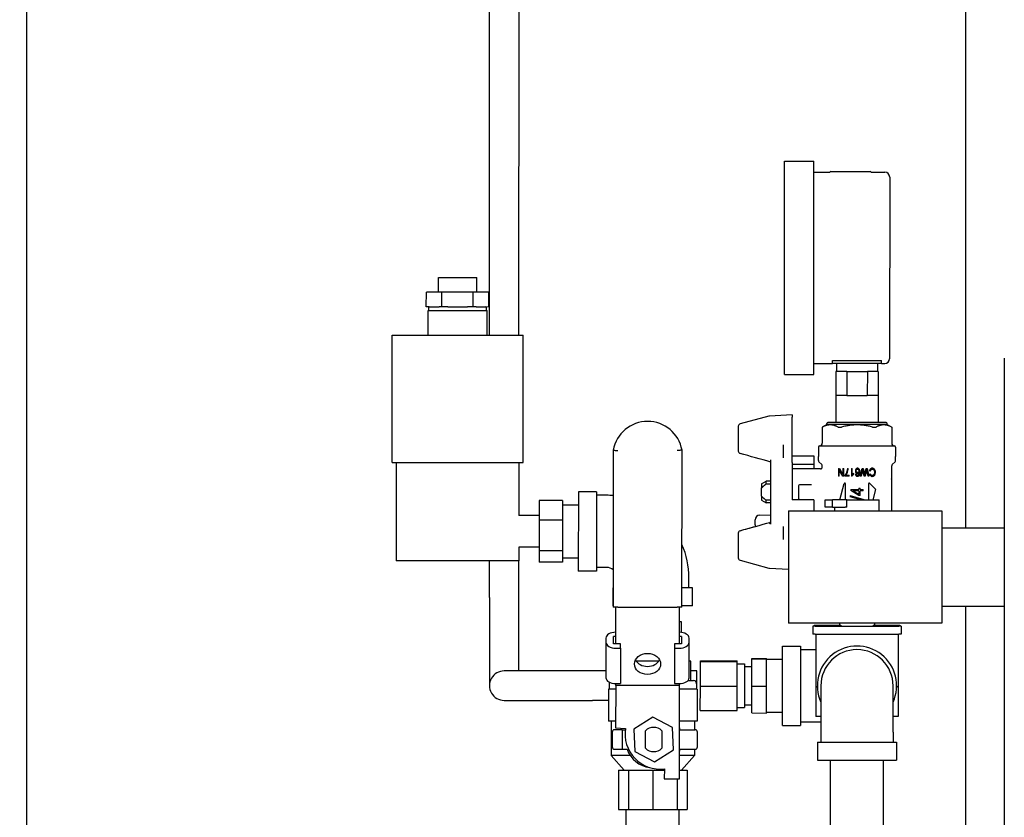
# Model space of a CAD drawing. Header units: inches. Extents: x 18 to 846, y -44 to 561.
# Tile 63 of 256: x 113 to 125, y 145 to 155. Entities that reach past the tile are written whole.
import ezdxf

# ---------------------------------------------------------------- set-up
doc = ezdxf.new("R2010")
doc.units = ezdxf.units.IN
doc.header["$LTSCALE"] = 24
doc.header["$MEASUREMENT"] = 0
doc.layers.add('Dimension (ANSI)', color=7, linetype='Continuous', lineweight=25)
doc.layers.add('Visible (ANSI)', color=7, linetype='Continuous', lineweight=30)
doc.styles.add('Note Text (ANSI)', font='tahoma.ttf')
doc.dimstyles.new('SB Fraction-16 (ANSI)', dxfattribs={"dimscale": 24, "dimtxt": 0.125, "dimasz": 0.098425, "dimexe": 0.125, "dimexo": 0.0625, "dimgap": 0.031496, "dimtad": 0, "dimtih": 1, "dimtoh": 1, "dimdec": 4, "dimrnd": 1e-08, "dimzin": 0, "dimdsep": 46, "dimlunit": 5, "dimtxsty": 'Note Text (ANSI)', "dimcen": 0.09, "dimdle": 0.393701, "dimclrd": 256, "dimclre": 256, "dimclrt": 256, "dimadec": 0, "dimazin": 3, "dimtfac": 0.96, "dimtofl": 0, "dimtmove": 0, "dimatfit": 3, "dimfxl": 1, "dimfrac": 2, "dimtolj": 1, "dimtzin": 12, "dimlwd": -1, "dimlwe": -1, "dimarcsym": 0})

# ---------------------------------------------------------------- blocks, each defined once
blk = doc.blocks.new('*D15')
at = {"layer": 'Defpoints', "color": 0, "transparency": 16777216}
for p in [(120.789, 378.582), (45.556, 94.87), (90.664, 94.87)]:
    blk.add_point(p, dxfattribs=at)
at = {"layer": 'Dimension (ANSI)', "transparency": 16777216}
for p, q in [((119.289, 378.582), (42.556, 378.582)), ((45.556, 376.219), (45.556, 240.375)), ((45.556, 97.232), (45.556, 235.076)), ((89.164, 94.87), (42.556, 94.87))]:
    blk.add_line(p, q, dxfattribs=at)
for points in [[(45.162, 376.219), (45.95, 376.219), (45.556, 378.582)], [(45.162, 97.232), (45.95, 97.232), (45.556, 94.87)]]:
    blk.add_solid(points, dxfattribs=at)
at = {"layer": 'Dimension (ANSI)', "transparency": 16777216, "insert": (36.416, 239.62), "char_height": 3, "attachment_point": 1, "style": 'Note Text (ANSI)'}
blk.add_mtext('\\A1;283 11/16', dxfattribs=at)

msp = doc.modelspace()

# ---------------------------------------------------------------- linework, layer by layer
at = {"layer": 'Visible (ANSI)'}
for p, q in [((112.70403, 144.26902), (112.70403, 157.51899)), ((118.60305, 151.16919), (118.60461, 157.57669)), ((118.97805, 151.1691), (118.97961, 157.5766)), ((124.67257, 148.71281), (124.67257, 155.77771)), ((122.36193, 150.66743), (122.36259, 153.38543)), ((122.36259, 153.38543), (122.73759, 153.38534)), ((122.73693, 150.66734), (122.73759, 153.38534)), ((122.73756, 153.24634), (122.93875, 153.24629)), ((122.95156, 153.25349), (123.45456, 153.25336)), ((123.46737, 153.24616), (123.64006, 153.24612)), ((123.70304, 153.1831), (123.70248, 150.8691)), ((117.95319, 151.71535), (117.95323, 151.90285)), ((117.95323, 151.90285), (118.43923, 151.90273)), ((118.43919, 151.71523), (118.43923, 151.90273)), ((117.79719, 151.52789), (117.79724, 151.71539)), ((117.99671, 151.71534), (117.79724, 151.71539)), ((117.99667, 151.52784), (117.99671, 151.71534)), ((118.39566, 151.71524), (117.99671, 151.71534)), ((118.39561, 151.52774), (118.39566, 151.71524)), ((118.59513, 151.71519), (118.39566, 151.71524)), ((118.59509, 151.52769), (118.59513, 151.71519)), ((117.83491, 151.52788), (117.79719, 151.52789)), ((117.82105, 151.16938), (117.82113, 151.48188)), ((117.82113, 151.48188), (118.57113, 151.4817)), ((117.82904, 151.48188), (117.82905, 151.52788)), ((117.83491, 151.52788), (117.95894, 151.52785)), ((117.99667, 151.52784), (117.95894, 151.52785)), ((118.07211, 151.52782), (117.99667, 151.52784)), ((118.07211, 151.52782), (118.32017, 151.52776)), ((118.39561, 151.52774), (118.32017, 151.52776)), ((118.43334, 151.52773), (118.39561, 151.52774)), ((118.43334, 151.52773), (118.55737, 151.5277)), ((118.59509, 151.52769), (118.55737, 151.5277)), ((118.56322, 151.4817), (118.56323, 151.5277)), ((118.57105, 151.1692), (118.57113, 151.4817)), ((117.36066, 149.54449), (117.36105, 151.16949)), ((117.36105, 151.16949), (119.03105, 151.16909)), ((119.03066, 149.54409), (119.03105, 151.16909)), ((122.97446, 150.80628), (122.97447, 150.84698)), ((122.97447, 150.84698), (123.59947, 150.84683)), ((123.59946, 150.80613), (123.59947, 150.84683)), ((125.16398, 150.87612), (125.16011, 134.98227)), ((122.73696, 150.80634), (122.97446, 150.80628)), ((123.59946, 150.80613), (122.97446, 150.80628)), ((123.02446, 150.80627), (123.02444, 150.70427)), ((123.54946, 150.80614), (123.54944, 150.70414)), ((123.59946, 150.80613), (123.63946, 150.80612)), ((122.36193, 150.66743), (122.73693, 150.66734)), ((123.01594, 150.70427), (123.01587, 150.39827)), ((123.15594, 150.70424), (123.01594, 150.70427)), ((123.15594, 150.70424), (123.15587, 150.39824)), ((123.15594, 150.70424), (123.41794, 150.70417)), ((123.41794, 150.70417), (123.41786, 150.39817)), ((123.55794, 150.70414), (123.41794, 150.70417)), ((123.55794, 150.70414), (123.55787, 150.39814)), ((123.15587, 150.39824), (123.01587, 150.39827)), ((123.01687, 150.39827), (123.01678, 150.05427)), ((123.15587, 150.39824), (123.41786, 150.39817)), ((123.55787, 150.39814), (123.41786, 150.39817)), ((123.55687, 150.39814), (123.55678, 150.05414)), ((122.16353, 150.13657), (121.79634, 150.03828)), ((122.462, 150.15283), (122.17003, 150.1376)), ((122.46193, 149.84264), (122.462, 150.12302)), ((122.462, 150.15283), (122.462, 150.12302)), ((121.77299, 150.00786), (121.77291, 149.69118)), ((122.84385, 149.99659), (122.8438, 149.79053)), ((122.90292, 150.03068), (122.84385, 149.99659)), ((122.84385, 149.99659), (122.84415, 149.99659)), ((122.90292, 150.03068), (122.90292, 150.04249)), ((123.67063, 150.03049), (122.90292, 150.03068)), ((123.65883, 150.05411), (122.91473, 150.05429)), ((123.05144, 149.99654), (123.07948, 149.99654)), ((123.49406, 149.99644), (123.5221, 149.99643)), ((123.67063, 150.03049), (123.67064, 150.0423)), ((123.67063, 150.03049), (123.72968, 149.99638)), ((123.72939, 149.99638), (123.72968, 149.99638)), ((123.72968, 149.99638), (123.72963, 149.79032)), ((122.46192, 149.83373), (122.46193, 149.84264)), ((122.3438, 149.77077), (122.34376, 149.60561)), ((122.46186, 149.55043), (122.46192, 149.83373)), ((122.79458, 149.7433), (122.79455, 149.62125)), ((122.81033, 149.75904), (123.76309, 149.75881)), ((123.77883, 149.74306), (123.7788, 149.62101)), ((120.17987, 149.70306), (120.17938, 147.70306)), ((121.05538, 147.70284), (121.05587, 149.70284)), ((122.46188, 149.63065), (122.73747, 149.63059)), ((122.73747, 149.63059), (122.73744, 149.51913)), ((122.79454, 149.57198), (122.79455, 149.62125)), ((123.77879, 149.57174), (123.7788, 149.62101)), ((117.36066, 149.54449), (119.03066, 149.54409)), ((117.41366, 149.54448), (117.41335, 148.29448)), ((118.97766, 149.5441), (118.97749, 148.87035)), ((122.18607, 148.7582), (122.18627, 149.57909)), ((122.46185, 149.5446), (122.46174, 149.07015)), ((122.8201, 149.46377), (122.46183, 149.46385)), ((122.46185, 149.5446), (122.46186, 149.55043)), ((122.73744, 149.51913), (122.46185, 149.5192)), ((122.73744, 149.51913), (122.73743, 149.46379)), ((122.83682, 149.51989), (122.80145, 149.55528)), ((122.84373, 149.48736), (122.84373, 149.50319)), ((123.04974, 149.47098), (123.04971, 149.37098)), ((123.04974, 149.47098), (123.0614, 149.47097)), ((123.0614, 149.47097), (123.1065, 149.39246)), ((123.10652, 149.47096), (123.1065, 149.39246)), ((123.10652, 149.47096), (123.11742, 149.47096)), ((123.1174, 149.37096), (123.11742, 149.47096)), ((123.16475, 149.47095), (123.17558, 149.47095)), ((123.21544, 149.47094), (123.21542, 149.37055)), ((123.21544, 149.47094), (123.22596, 149.47093)), ((123.22594, 149.39273), (123.22596, 149.47093)), ((123.3283, 149.37091), (123.3518, 149.4709)), ((123.3518, 149.4709), (123.36285, 149.4709)), ((123.36285, 149.4709), (123.38082, 149.39468)), ((123.38615, 149.39467), (123.40431, 149.47089)), ((123.40431, 149.47089), (123.41605, 149.47089)), ((123.41605, 149.47089), (123.43866, 149.37088)), ((123.72942, 148.92954), (123.72956, 149.50297)), ((123.73648, 149.51968), (123.77187, 149.55504)), ((123.06061, 149.37097), (123.04971, 149.37098)), ((123.06061, 149.37097), (123.06063, 149.44948)), ((123.10574, 149.37096), (123.06063, 149.44948)), ((123.1174, 149.37096), (123.10574, 149.37096)), ((123.13203, 149.38178), (123.13203, 149.37225)), ((123.1876, 149.37224), (123.13203, 149.37225)), ((123.1456, 149.38406), (123.1876, 149.38405)), ((123.1876, 149.37224), (123.1876, 149.38405)), ((123.2222, 149.37055), (123.21542, 149.37055)), ((123.24705, 149.39562), (123.24706, 149.40751)), ((123.2671, 149.39547), (123.27762, 149.39645)), ((123.33973, 149.37091), (123.3283, 149.37091)), ((123.35316, 149.43515), (123.33973, 149.37091)), ((123.37647, 149.3709), (123.36421, 149.42151)), ((123.39019, 149.37089), (123.37647, 149.3709)), ((123.40651, 149.43842), (123.39019, 149.37089)), ((123.42693, 149.37088), (123.41398, 149.43644)), ((123.43866, 149.37088), (123.42693, 149.37088)), ((123.45621, 149.43574), (123.44485, 149.4391)), ((123.44629, 149.39824), (123.4575, 149.40136)), ((122.06805, 149.11814), (122.06807, 149.21921)), ((122.06809, 149.27237), (122.06807, 149.21921)), ((122.06809, 149.27237), (122.12715, 149.30646)), ((122.12714, 149.27253), (122.12715, 149.30646)), ((122.12714, 149.27253), (122.1862, 149.27251)), ((122.18621, 149.30644), (122.12715, 149.30646)), ((122.53855, 149.23943), (122.53852, 149.09769)), ((122.65823, 149.26302), (122.56218, 149.26304)), ((122.70439, 149.26301), (122.65823, 149.26302)), ((123.06821, 149.0707), (123.12347, 149.27675)), ((123.1389, 149.07069), (123.13895, 149.27471)), ((123.30986, 149.2201), (123.32763, 149.2201)), ((123.30986, 149.2201), (123.30986, 149.20138)), ((123.32762, 149.20137), (123.32763, 149.2201)), ((123.43423, 149.27464), (123.43418, 149.07061)), ((123.44767, 149.28021), (123.51921, 149.20864)), ((123.72643, 149.33503), (123.72644, 149.33554)), ((119.73457, 149.17267), (119.73432, 148.16267)), ((119.96457, 149.17261), (119.73457, 149.17267)), ((119.96457, 149.17261), (119.96432, 148.16261)), ((120.09456, 149.12758), (119.96456, 149.12761)), ((122.06805, 149.11814), (122.06804, 149.06497)), ((123.19994, 149.12476), (123.3749, 149.07568)), ((123.19994, 149.12476), (123.19994, 149.10798)), ((123.33307, 149.07064), (123.19994, 149.10798)), ((123.20783, 149.2014), (123.30986, 149.20138)), ((123.20783, 149.2014), (123.20783, 149.18748)), ((123.30984, 149.12432), (123.20783, 149.18748)), ((123.23892, 149.18435), (123.30985, 149.141)), ((123.30986, 149.18433), (123.23892, 149.18435)), ((123.32761, 149.12431), (123.30984, 149.12432)), ((123.30986, 149.18433), (123.30985, 149.141)), ((123.32761, 149.12431), (123.32762, 149.18433)), ((123.32762, 149.20137), (123.36531, 149.20136)), ((123.36531, 149.18432), (123.32762, 149.18433)), ((123.36531, 149.18432), (123.36531, 149.20136)), ((123.52124, 149.20103), (123.48626, 149.0706)), ((119.23554, 149.0615), (119.23548, 148.81205)), ((119.53154, 149.06143), (119.23554, 149.0615)), ((119.53154, 149.06143), (119.53148, 148.81198)), ((119.53153, 149.00521), (119.73453, 149.00517)), ((122.06804, 149.06497), (122.12708, 149.03086)), ((122.12708, 149.03086), (122.12709, 149.06479)), ((122.18614, 149.03085), (122.12708, 149.03086)), ((122.18615, 149.06478), (122.12709, 149.06479)), ((122.73733, 149.07009), (122.46174, 149.07015)), ((122.56213, 149.07407), (122.65818, 149.07404)), ((122.65818, 149.07404), (122.70434, 149.07403)), ((122.73733, 149.07009), (122.7373, 148.92978)), ((122.88002, 148.97575), (122.88004, 149.07075)), ((122.97329, 148.97573), (122.88002, 148.97575)), ((122.88004, 149.07075), (122.97331, 149.07073)), ((122.97329, 148.97573), (122.97331, 149.07073)), ((122.97329, 148.97573), (123.13335, 148.97569)), ((123.15715, 149.07068), (122.97331, 149.07073)), ((123.00501, 148.92972), (123.00502, 148.97572)), ((123.15713, 148.97568), (123.13335, 148.97569)), ((123.15713, 148.97568), (123.15715, 149.07068)), ((123.15715, 149.07068), (123.56804, 149.07058)), ((123.3749, 149.07063), (123.3749, 149.07568)), ((123.56801, 148.92958), (123.56804, 149.07058)), ((119.23549, 148.87029), (118.97749, 148.87035)), ((122.04624, 148.87464), (122.1861, 148.87949)), ((122.41151, 148.92986), (122.41116, 147.49686)), ((122.41151, 148.92986), (124.36651, 148.92939)), ((124.36651, 148.92939), (124.36616, 147.49639)), ((119.23548, 148.81205), (119.23538, 148.41834)), ((119.53148, 148.81198), (119.23548, 148.81205)), ((119.53148, 148.81198), (119.53138, 148.41826)), ((121.98922, 148.75254), (121.98924, 148.81564)), ((121.98922, 148.75254), (121.98922, 148.73053)), ((122.34355, 148.73161), (122.34351, 148.56644)), ((124.36646, 148.71289), (125.16346, 148.71269)), ((121.77266, 148.64632), (121.77258, 148.32963)), ((118.97739, 148.46535), (118.97735, 148.2941)), ((119.23539, 148.46529), (118.97739, 148.46535)), ((119.23538, 148.41834), (119.23535, 148.27407)), ((119.53138, 148.41826), (119.23538, 148.41834)), ((119.53138, 148.41826), (119.53135, 148.274)), ((118.97735, 148.2941), (117.41335, 148.29448)), ((118.60224, 147.82669), (118.60235, 148.29419)), ((118.97724, 147.8266), (118.97735, 148.2941)), ((119.53135, 148.274), (119.23535, 148.27407)), ((119.53136, 148.33021), (119.73436, 148.33017)), ((121.79592, 148.2992), (122.16305, 148.20073)), ((119.96432, 148.16261), (119.73432, 148.16267)), ((120.09433, 148.20758), (119.96433, 148.20761)), ((122.16956, 148.1997), (122.41133, 148.18697)), ((121.14427, 147.94732), (121.1443, 148.07732)), ((120.17921, 147.71756), (120.17927, 147.94756)), ((120.17944, 147.94756), (120.17927, 147.94756)), ((121.18927, 147.94731), (121.05544, 147.94734)), ((121.18921, 147.71731), (121.18927, 147.94731)), ((118.60224, 147.82669), (118.60197, 146.70169)), ((118.97701, 146.8891), (118.97724, 147.8266)), ((120.17939, 147.71756), (120.17921, 147.71756)), ((121.18921, 147.71731), (121.05539, 147.71734)), ((124.36621, 147.71289), (125.16321, 147.71269)), ((124.67257, 142.29323), (124.67257, 147.71281)), ((120.23938, 147.70304), (120.17938, 147.70306)), ((120.21052, 147.23288), (120.21063, 147.70305)), ((120.23938, 147.70304), (120.99538, 147.70286)), ((121.05538, 147.70284), (120.99538, 147.70286)), ((121.02302, 147.23269), (121.02313, 147.70285)), ((121.04958, 147.51435), (121.02309, 147.51435)), ((121.04955, 147.38001), (121.04958, 147.51435)), ((124.36616, 147.49639), (122.41116, 147.49686)), ((122.72365, 147.46129), (122.72363, 147.35669)), ((122.75465, 147.46128), (122.72365, 147.46129)), ((122.74115, 147.47268), (123.08115, 147.4726)), ((122.74115, 147.47268), (122.74115, 147.46128)), ((122.75465, 147.46128), (123.81765, 147.46102)), ((123.06416, 147.4967), (123.06415, 147.4726)), ((123.08115, 147.4726), (123.08115, 147.4612)), ((123.49115, 147.4725), (123.83115, 147.47242)), ((123.49115, 147.4725), (123.49115, 147.4611)), ((123.50816, 147.4966), (123.50815, 147.4725)), ((123.84865, 147.46101), (123.81765, 147.46102)), ((123.83115, 147.47242), (123.83115, 147.46102)), ((123.84865, 147.46101), (123.84863, 147.35641)), ((122.75463, 147.35668), (122.72363, 147.35669)), ((122.75463, 147.35668), (123.81763, 147.35642)), ((122.76063, 147.35668), (122.76047, 146.70068)), ((123.81163, 147.35642), (123.81147, 146.70042)), ((123.84863, 147.35641), (123.81763, 147.35642)), ((120.08652, 147.25381), (120.08641, 146.80211)), ((120.08654, 147.30753), (120.08652, 147.25381)), ((120.18402, 147.23289), (120.18404, 147.3284)), ((120.27402, 147.23287), (120.18402, 147.23289)), ((120.21054, 147.32839), (120.18404, 147.3284)), ((120.27401, 147.17915), (120.27402, 147.23287)), ((120.95902, 147.2327), (120.95901, 147.17898)), ((121.04902, 147.23268), (120.95902, 147.2327)), ((121.04904, 147.32819), (121.02304, 147.32819)), ((121.04904, 147.32819), (121.04902, 147.23268)), ((121.14641, 146.80185), (121.14652, 147.25355)), ((121.14652, 147.25355), (121.14654, 147.30727)), ((122.33584, 146.19578), (122.33609, 147.20578)), ((122.33609, 147.20578), (122.56609, 147.20573)), ((122.56609, 147.20573), (122.56584, 146.19573)), ((120.21151, 147.17916), (120.27401, 147.17915)), ((120.27401, 147.17915), (120.2739, 146.72745)), ((120.95901, 147.17898), (120.9589, 146.72728)), ((120.95901, 147.17898), (121.02151, 147.17896)), ((122.56608, 147.16073), (122.76058, 147.16068)), ((120.76201, 147.01542), (120.47092, 147.01549)), ((121.16786, 147.01532), (121.14647, 147.01532)), ((121.1678, 146.76532), (121.16786, 147.01532)), ((121.28946, 146.69501), (121.28954, 147.01098)), ((121.28954, 147.01098), (121.28954, 147.01701)), ((121.28954, 147.01701), (121.75754, 147.01689)), ((121.28954, 147.01098), (121.75754, 147.01087)), ((121.75746, 146.6949), (121.75754, 147.01087)), ((121.75753, 146.97842), (121.85153, 146.9784)), ((121.75754, 147.01087), (121.75754, 147.01689)), ((121.85153, 146.9784), (121.8514, 146.4234)), ((121.94546, 146.69425), (121.94555, 147.04201)), ((121.94555, 147.04201), (121.94555, 147.04865)), ((121.94555, 147.04865), (122.13305, 147.0486)), ((121.94555, 147.04201), (122.13305, 147.04197)), ((122.13296, 146.6942), (122.13305, 147.04197)), ((122.13305, 147.04197), (122.13305, 147.0486)), ((122.13305, 147.03783), (122.33605, 147.03778)), ((119.91451, 146.88887), (118.78951, 146.88915)), ((120.08643, 146.88883), (119.91451, 146.88887)), ((121.24628, 146.88855), (121.16783, 146.88857)), ((121.24623, 146.6563), (121.24628, 146.88855)), ((121.85153, 146.9459), (121.94553, 146.94588)), ((120.12547, 146.72557), (120.12545, 146.65657)), ((120.21039, 146.70305), (120.21026, 146.1633)), ((120.21039, 146.70305), (120.2104, 146.72747)), ((121.02289, 146.70285), (120.21039, 146.70305)), ((120.2114, 146.72746), (120.2739, 146.72745)), ((120.9589, 146.72728), (121.0214, 146.72727)), ((121.0226, 145.51535), (121.02289, 146.70285)), ((121.02289, 146.70285), (121.0229, 146.72727)), ((121.1304, 146.76533), (121.20248, 146.76531)), ((121.24247, 146.7253), (121.24245, 146.6563)), ((120.1196, 146.65657), (120.1195, 146.25032)), ((120.21038, 146.65655), (120.1196, 146.65657)), ((121.24831, 146.6563), (121.02288, 146.65635)), ((121.24831, 146.6563), (121.24821, 146.25005)), ((121.28939, 146.38507), (121.28946, 146.69501)), ((121.28946, 146.69501), (121.75746, 146.6949)), ((121.75739, 146.38495), (121.75746, 146.6949)), ((121.94538, 146.35311), (121.94546, 146.69425)), ((121.94546, 146.69425), (122.13296, 146.6942)), ((122.13288, 146.35306), (122.13296, 146.6942)), ((122.76047, 146.70068), (122.76037, 146.30768)), ((122.76047, 146.70068), (122.7815, 146.67729)), ((122.82597, 146.70066), (122.82582, 146.11066)), ((123.74582, 146.11044), (123.74597, 146.70044)), ((123.79042, 146.67705), (123.81147, 146.70042)), ((123.81147, 146.70042), (123.81137, 146.30742)), ((118.78942, 146.51415), (119.91442, 146.51387)), ((120.11957, 146.51382), (119.91442, 146.51387)), ((121.85141, 146.4559), (121.94541, 146.45588)), ((121.28939, 146.38507), (121.75739, 146.38495)), ((121.7574, 146.42342), (121.8514, 146.4234)), ((121.94538, 146.35311), (122.13288, 146.35306)), ((122.13288, 146.36383), (122.33588, 146.36378)), ((120.21028, 146.2503), (120.1195, 146.25032)), ((120.15386, 146.25031), (120.15375, 145.81281)), ((120.68293, 146.3004), (120.44204, 146.14771)), ((120.93562, 146.16812), (120.68293, 146.3004)), ((121.24821, 146.25005), (121.02278, 146.2501)), ((121.21386, 146.25006), (121.21383, 146.14031)), ((122.56585, 146.24073), (122.82585, 146.24066)), ((122.82587, 146.30766), (122.76037, 146.30768)), ((123.81137, 146.30742), (123.74587, 146.30744)), ((120.1664, 146.11056), (120.16636, 145.92056)), ((120.29141, 146.14053), (120.19641, 146.14055)), ((120.21026, 146.1633), (120.33526, 146.15743)), ((120.2914, 146.11053), (120.29136, 145.92053)), ((120.29141, 146.14053), (120.2914, 146.11053)), ((120.29141, 146.14053), (120.33284, 146.14052)), ((120.44204, 146.14771), (120.45383, 145.86274)), ((120.58869, 145.90374), (120.58875, 146.12717)), ((120.80075, 146.12712), (120.80069, 145.90369)), ((120.9474, 145.88316), (120.93562, 146.16812)), ((121.03395, 146.14035), (121.22333, 146.1403)), ((121.25328, 145.9203), (121.25332, 146.1103)), ((122.33584, 146.19578), (122.56584, 146.19573)), ((122.82582, 146.11066), (122.82579, 145.98066)), ((123.74582, 146.11044), (123.74579, 145.98044)), ((122.78079, 145.98067), (122.78073, 145.75067)), ((122.78079, 145.98067), (123.79079, 145.98043)), ((123.79079, 145.98043), (123.79073, 145.75043)), ((120.19635, 145.89055), (120.29135, 145.89053)), ((120.29136, 145.92053), (120.29135, 145.89053)), ((120.29135, 145.89053), (120.35549, 145.89051)), ((120.45383, 145.86274), (120.70651, 145.73046)), ((120.70651, 145.73046), (120.9474, 145.88316)), ((121.03389, 145.89035), (121.22327, 145.8903)), ((121.21377, 145.89031), (121.21375, 145.81256)), ((120.39538, 145.81275), (120.15375, 145.81281)), ((120.3167, 145.62527), (120.15375, 145.81281)), ((121.21375, 145.81256), (121.02267, 145.8126)), ((121.0507, 145.6251), (121.21375, 145.81256)), ((122.78073, 145.75067), (123.79073, 145.75043)), ((122.94791, 144.42263), (122.94823, 145.75063)), ((123.62291, 144.42247), (123.62323, 145.75047)), ((120.2462, 145.62529), (120.24608, 145.12529)), ((120.2462, 145.62529), (120.37434, 145.62526)), ((120.37434, 145.62526), (120.37422, 145.12526)), ((120.37434, 145.62526), (120.6837, 145.62518)), ((120.6837, 145.62518), (120.68358, 145.12518)), ((120.6837, 145.62518), (120.83063, 145.62515)), ((120.83063, 145.6404), (120.8306, 145.5154)), ((121.02263, 145.6251), (121.1212, 145.62508)), ((121.1212, 145.62508), (121.12108, 145.12508)), ((120.8306, 145.5154), (121.0226, 145.51535)), ((120.99304, 145.51536), (120.99294, 145.12511)), ((120.24608, 145.12529), (120.37422, 145.12526)), ((120.34603, 144.92227), (120.34608, 145.12527)), ((120.37422, 145.12526), (120.68358, 145.12518)), ((120.68358, 145.12518), (120.99294, 145.12511)), ((120.99294, 145.12511), (121.12108, 145.12508)), ((121.02103, 144.9221), (121.02108, 145.1251))]:
    msp.add_line(p, q, dxfattribs=at)
for centre, radius, start, end in [((122.95156, 153.23849), 0.015, 89.986053, 148.653801), ((123.45456, 153.23836), 0.015, 31.318304, 89.986053), ((123.64004, 153.18312), 0.063, 359.986053, 89.986053), ((123.63948, 150.86912), 0.063, 269.986053, 359.986053), ((122.17167, 150.10615), 0.0315, 92.986053, 104.986053), ((120.61785, 149.62551), 0.44479, 10.013199, 169.958907), ((121.80449, 150.00786), 0.0315, 104.986053, 179.986053), ((122.91473, 150.04248), 0.01181, 89.986053, 179.986053), ((123.65883, 150.0423), 0.01181, 359.986053, 89.986053), ((122.81033, 149.7433), 0.01575, 89.986053, 179.986053), ((122.81231, 149.79054), 0.0315, 269.986053, 359.986053), ((123.76113, 149.79031), 0.0315, 179.986053, 269.986053), ((123.76308, 149.74306), 0.01575, 359.986053, 89.986053), ((121.80441, 149.69117), 0.0315, 179.986053, 254.515993), ((122.81816, 149.57198), 0.02362, 179.986053, 224.986053), ((122.82011, 149.50319), 0.02362, 359.986053, 44.986053), ((123.75318, 149.50297), 0.02362, 134.986053, 179.986053), ((123.75517, 149.57175), 0.02362, 314.986053, 359.986053), ((122.56217, 149.23942), 0.02362, 89.986053, 179.986053), ((120.0943, 148.07758), 1.05, 85.333252, 89.986053), ((122.56214, 149.09769), 0.02362, 179.986053, 269.986053), ((122.04829, 148.81562), 0.05906, 91.986053, 179.986053), ((121.80416, 148.64631), 0.0315, 105.456112, 179.986053), ((120.0943, 148.07758), 1.05, 359.986053, 23.723005), ((121.80408, 148.32962), 0.0315, 179.986053, 254.986053), ((120.0943, 148.07758), 0.13, 49.052793, 89.986053), ((122.17121, 148.23115), 0.0315, 254.986053, 266.986053), ((123.28597, 146.70055), 0.505, 335.614838, 204.357267), ((123.28597, 146.70055), 0.46, 359.986053, 179.986053), ((118.78947, 146.70165), 0.1875, 89.986053, 269.986053), ((120.16547, 146.72556), 0.04, 150.654239, 179.986053), ((121.20247, 146.72531), 0.04, 359.986053, 89.986053), ((120.1964, 146.11055), 0.03, 89.986053, 179.986053), ((120.77771, 146.08552), 0.44826, 170.768223, 276.780284), ((120.69472, 146.01543), 0.154, 46.48944, 133.482665), ((120.69472, 146.01543), 0.3615, 20.215559, 24.847029), ((121.22332, 146.1103), 0.03, 359.986053, 89.986053), ((120.19636, 145.92055), 0.03, 179.986053, 269.986053), ((120.69472, 146.01543), 0.3615, 200.215559, 262.085747), ((120.69472, 146.01543), 0.154, 226.48944, 313.482665), ((120.69472, 146.01543), 0.3615, 335.125076, 339.756546), ((121.22328, 145.9203), 0.03, 269.986053, 359.986053)]:
    msp.add_arc(centre, radius, start, end, dxfattribs=at)
for centre, major_axis, ratio, start_param, end_param in [((121.80441, 149.69117), (-0.00841, -0.03035), 0.06442328, 0, 0.00119603), ((121.80441, 149.69117), (-0.00841, -0.03035), 0.06442328, 0.00000009, 0.00002278), ((123.25415, 148.53619), (-0.13581, -0.87052), 0.01289861, 3.31011024, 3.37786166), ((122.16639, 148.78154), (0.01969, 0), 0.60851141, 4.93628916, 6.28318531), ((121.80416, 148.64631), (-0.00839, 0.03036), 0.06442328, 6.28198927, 6.28318521), ((121.80416, 148.64631), (-0.00839, 0.03036), 0.06442328, 6.28198927, 6.28316244), ((120.21154, 147.3075), (-0.125, 0.00003), 0.5969147, 4.72038907, 6.28318531), ((121.02154, 147.3073), (0.125, -0.00003), 0.5969147, 0, 1.55879604), ((120.21152, 147.25377), (-0.125, 0.00003), 0.5969147, 0, 1.57079633), ((121.02152, 147.25358), (0.125, -0.00003), 0.5969147, 4.71238898, 6.28318531), ((120.61648, 147.08115), (0.167, -0.00004), 0.80230471, 3.53551668, 5.88926128), ((120.21141, 146.80208), (-0.125, 0.00003), 0.5969147, 0, 1.57079633), ((121.02141, 146.80188), (0.125, -0.00003), 0.5969147, 4.71238898, 6.28318531)]:
    msp.add_ellipse(centre, major_axis=major_axis, ratio=ratio, start_param=start_param, end_param=end_param, dxfattribs=at)
msp.add_ellipse((120.61646, 146.97827), major_axis=(0.167, -0.00004), ratio=0.80268895, dxfattribs=at)
for points, knots in [([(122.84415, 149.99659), (122.84425, 149.99659), (122.84491, 149.9969), (122.8463, 149.99761), (122.84653, 149.99773), (122.84677, 149.99786)], [-0.241402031, -0.241402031, -0.241402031, -0.241402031, -0.2213378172, -0.2213378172, -0.2176524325, -0.2176524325, -0.2176524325, -0.2176524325]), ([(123.04485, 149.99781), (123.0451, 149.99768), (123.04536, 149.99756), (123.04717, 149.99685), (123.04921, 149.99654), (123.05144, 149.99654)], [-0.1074861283, -0.1074861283, -0.1074861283, -0.1074861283, -0.1038007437, -0.1038007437, -0.0837365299, -0.0837365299, -0.0837365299, -0.0837365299]), ([(123.07948, 149.99654), (123.0818, 149.99654), (123.08451, 149.99685), (123.0877, 149.99755), (123.0882, 149.99767), (123.08869, 149.9978)], [-0.241402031, -0.241402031, -0.241402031, -0.241402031, -0.2213378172, -0.2213378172, -0.2176524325, -0.2176524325, -0.2176524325, -0.2176524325]), ([(123.48484, 149.9977), (123.48534, 149.99758), (123.48583, 149.99746), (123.48903, 149.99675), (123.49173, 149.99644), (123.49406, 149.99644)], [-0.1074861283, -0.1074861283, -0.1074861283, -0.1074861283, -0.1038007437, -0.1038007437, -0.0837365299, -0.0837365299, -0.0837365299, -0.0837365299]), ([(123.5221, 149.99643), (123.52433, 149.99643), (123.52637, 149.99674), (123.52817, 149.99745), (123.52844, 149.99757), (123.52868, 149.99769)], [-0.241402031, -0.241402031, -0.241402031, -0.241402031, -0.2213378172, -0.2213378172, -0.2176524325, -0.2176524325, -0.2176524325, -0.2176524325]), ([(123.72676, 149.99765), (123.72701, 149.99752), (123.72724, 149.9974), (123.72863, 149.99669), (123.72929, 149.99638), (123.72939, 149.99638)], [-0.1074861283, -0.1074861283, -0.1074861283, -0.1074861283, -0.1038007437, -0.1038007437, -0.0837365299, -0.0837365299, -0.0837365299, -0.0837365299]), ([(120.17987, 149.70306), (120.17987, 149.70306), (120.18138, 149.70292), (120.18433, 149.70266), (120.18728, 149.7024), (120.1916, 149.70202), (120.19706, 149.70153), (120.20253, 149.70104), (120.20904, 149.70045), (120.21621, 149.69979), (120.22369, 149.6991), (120.23174, 149.69836), (120.23987, 149.69759)], [0, 0, 0, 0, 0.059320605, 0.059320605, 0.059320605, 0.118756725, 0.118756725, 0.118756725, 0.178431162, 0.178431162, 0.178431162, 0.240632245, 0.240632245, 0.240632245, 0.240632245]), ([(121.05587, 149.70284), (121.05587, 149.70284), (121.05435, 149.70271), (121.05141, 149.70245), (121.04846, 149.70219), (121.04414, 149.70181), (121.03868, 149.70133), (121.03321, 149.70084), (121.0267, 149.70025), (121.01952, 149.6996), (121.01205, 149.69891), (121.004, 149.69817), (120.99587, 149.6974)], [-0.240008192, -0.240008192, -0.240008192, -0.240008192, -0.180676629, -0.180676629, -0.180676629, -0.121229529, -0.121229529, -0.121229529, -0.061544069, -0.061544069, -0.061544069, 0.000668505, 0.000668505, 0.000668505, 0.000668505]), ([(122.82012, 149.46375), (122.82253, 149.46375), (122.82496, 149.46414), (122.8296, 149.46563), (122.83187, 149.46677), (122.83597, 149.4697), (122.83783, 149.47157), (122.84073, 149.47566), (122.84185, 149.47791), (122.84333, 149.48253), (122.84373, 149.48496), (122.84373, 149.48736)], [0.0000558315, 0.0000558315, 0.0000558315, 0.0000558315, 0.0183800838, 0.0183800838, 0.0372357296, 0.0372357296, 0.0568051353, 0.0568051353, 0.0754730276, 0.0754730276, 0.0937852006, 0.0937852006, 0.0937852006, 0.0937852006]), ([(123.1456, 149.38406), (123.15106, 149.39133), (123.15571, 149.39965), (123.16314, 149.41536), (123.16784, 149.42651), (123.1731, 149.44874), (123.17544, 149.46028), (123.17558, 149.47095)], [-0.416377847, -0.416377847, -0.416377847, -0.416377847, -0.239382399, -0.239382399, -0.081244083, -0.081244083, 0, 0, 0, 0]), ([(123.16475, 149.47095), (123.16429, 149.46332), (123.16335, 149.45566), (123.1618, 149.4482), (123.16146, 149.4466), (123.1611, 149.44501), (123.16071, 149.44343)], [-0.0706525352, -0.0706525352, -0.0706525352, -0.0706525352, -0.0124325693, -0.0124325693, -0.0124325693, 0, 0, 0, 0]), ([(123.2925, 149.47259), (123.28952, 149.47259), (123.28662, 149.47211), (123.28384, 149.47105), (123.28256, 149.47056), (123.28134, 149.46995), (123.28017, 149.46925), (123.27967, 149.46895), (123.27918, 149.46863), (123.2787, 149.46829), (123.27771, 149.46759), (123.27678, 149.46682), (123.2759, 149.46599), (123.27338, 149.46358), (123.27141, 149.46071), (123.26987, 149.45759), (123.26962, 149.45708), (123.26936, 149.45653), (123.2691, 149.45591), (123.26874, 149.45509), (123.26838, 149.45418), (123.26803, 149.45319), (123.26766, 149.45213), (123.2673, 149.45098), (123.26697, 149.44973), (123.26686, 149.44931), (123.26676, 149.44887), (123.26666, 149.44843), (123.26592, 149.44515), (123.26559, 149.44182), (123.26559, 149.43845)], [-0.183941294, -0.183941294, -0.183941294, -0.183941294, -0.144609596, -0.144609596, -0.144609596, -0.126511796, -0.126511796, -0.126511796, -0.118773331, -0.118773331, -0.118773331, -0.102778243, -0.102778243, -0.102778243, -0.056691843, -0.056691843, -0.056691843, -0.049277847, -0.049277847, -0.049277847, -0.039451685, -0.039451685, -0.039451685, -0.029090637, -0.029090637, -0.029090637, -0.02562011, -0.02562011, -0.02562011, 0, 0, 0, 0]), ([(123.32237, 149.42411), (123.32237, 149.43017), (123.32203, 149.43656), (123.32025, 149.44719), (123.31901, 149.45201), (123.31479, 149.46096), (123.31218, 149.46385), (123.30752, 149.46811), (123.30487, 149.4698), (123.29888, 149.47208), (123.29573, 149.47259), (123.2925, 149.47259)], [-0.122266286, -0.122266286, -0.122266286, -0.122266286, -0.094357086, -0.094357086, -0.072709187, -0.072709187, -0.048885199, -0.048885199, -0.024598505, -0.024598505, 0, 0, 0, 0]), ([(123.48046, 149.47255), (123.47771, 149.47255), (123.47495, 149.47228), (123.46969, 149.47108), (123.46723, 149.4702), (123.46102, 149.46701), (123.45758, 149.46422), (123.45231, 149.45794), (123.45037, 149.45472), (123.44705, 149.4474), (123.44577, 149.44327), (123.44485, 149.4391)], [-0.1417492, -0.1417492, -0.1417492, -0.1417492, -0.118670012, -0.118670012, -0.097074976, -0.097074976, -0.061929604, -0.061929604, -0.032697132, -0.032697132, 0, 0, 0, 0]), ([(123.52084, 149.4201), (123.52084, 149.42771), (123.51989, 149.43515), (123.51543, 149.45049), (123.5125, 149.45527), (123.50786, 149.46215), (123.50432, 149.46522), (123.49843, 149.46903), (123.49526, 149.47034), (123.48823, 149.47216), (123.48433, 149.47255), (123.48046, 149.47255)], [-0.115961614, -0.115961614, -0.115961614, -0.115961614, -0.104206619, -0.104206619, -0.090971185, -0.090971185, -0.061438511, -0.061438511, -0.03254222, -0.03254222, 0, 0, 0, 0]), ([(123.16071, 149.44343), (123.15666, 149.4272), (123.15116, 149.41476), (123.14299, 149.39812), (123.13789, 149.3891), (123.13203, 149.38178)], [-0.14303718, -0.14303718, -0.14303718, -0.14303718, -0.073179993, -0.073179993, 0, 0, 0, 0]), ([(123.2222, 149.37055), (123.22424, 149.37538), (123.22768, 149.37982), (123.23392, 149.3864), (123.23891, 149.3912), (123.24705, 149.39562)], [-0.166699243, -0.166699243, -0.166699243, -0.166699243, -0.070782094, -0.070782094, 0, 0, 0, 0]), ([(123.24706, 149.40751), (123.24148, 149.40511), (123.23595, 149.40125), (123.23075, 149.39737), (123.22815, 149.39516), (123.22594, 149.39273)], [-0.0496523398, -0.0496523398, -0.0496523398, -0.0496523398, -0.0250921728, -0.0250921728, 0, 0, 0, 0]), ([(123.26559, 149.43845), (123.26558, 149.43543), (123.26583, 149.43239), (123.26696, 149.42672), (123.26778, 149.42409), (123.27099, 149.41715), (123.2736, 149.41421), (123.27763, 149.41037), (123.28001, 149.40874), (123.28534, 149.40655), (123.28811, 149.40605), (123.29096, 149.40605)], [-0.0881855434, -0.0881855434, -0.0881855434, -0.0881855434, -0.0756421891, -0.0756421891, -0.0642095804, -0.0642095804, -0.0439055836, -0.0439055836, -0.0217406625, -0.0217406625, 0, 0, 0, 0]), ([(123.2671, 149.39547), (123.26742, 149.39259), (123.268, 149.38972), (123.26894, 149.38699), (123.26979, 149.38454), (123.27093, 149.38222), (123.27243, 149.38011), (123.273, 149.37929), (123.27364, 149.37849), (123.27436, 149.37771), (123.27452, 149.37753), (123.27469, 149.37735), (123.27487, 149.37717), (123.27559, 149.37644), (123.27636, 149.37574), (123.27721, 149.37509), (123.27759, 149.37479), (123.27799, 149.3745), (123.2784, 149.37423), (123.28026, 149.37298), (123.28228, 149.37207), (123.28443, 149.37146), (123.28673, 149.37081), (123.2891, 149.37054), (123.29148, 149.37054)], [-0.105399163, -0.105399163, -0.105399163, -0.105399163, -0.080371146, -0.080371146, -0.080371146, -0.057941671, -0.057941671, -0.057941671, -0.049309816, -0.049309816, -0.049309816, -0.047291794, -0.047291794, -0.047291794, -0.03901285, -0.03901285, -0.03901285, -0.035232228, -0.035232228, -0.035232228, -0.018167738, -0.018167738, -0.018167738, 0, 0, 0, 0]), ([(123.27641, 149.43921), (123.27641, 149.44335), (123.27694, 149.44762), (123.27984, 149.45475), (123.28157, 149.45686), (123.28429, 149.4596), (123.2858, 149.46071), (123.28833, 149.46182), (123.28917, 149.46209), (123.29093, 149.46245), (123.29182, 149.46253), (123.29273, 149.46253)], [0, 0, 0, 0, 0.031504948, 0.031504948, 0.058574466, 0.058574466, 0.084325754, 0.084325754, 0.09646025, 0.09646025, 0.108817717, 0.108817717, 0.108817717, 0.108817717]), ([(123.2931, 149.41688), (123.29117, 149.41688), (123.28928, 149.4172), (123.28749, 149.41792), (123.28571, 149.41864), (123.28415, 149.4197), (123.28277, 149.42104), (123.28241, 149.42139), (123.28204, 149.42178), (123.28165, 149.42224), (123.28148, 149.42243), (123.2813, 149.42264), (123.28113, 149.42286), (123.28072, 149.42338), (123.28031, 149.42396), (123.27991, 149.42461), (123.27953, 149.42523), (123.27916, 149.4259), (123.27881, 149.42666), (123.27796, 149.42848), (123.27737, 149.43046), (123.27699, 149.43245), (123.27658, 149.43467), (123.27641, 149.43696), (123.27641, 149.43921)], [0, 0, 0, 0, 0.0147081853, 0.0147081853, 0.0147081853, 0.0293435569, 0.0293435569, 0.0293435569, 0.0331419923, 0.0331419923, 0.0331419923, 0.034790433, 0.034790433, 0.034790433, 0.0386742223, 0.0386742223, 0.0386742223, 0.0423540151, 0.0423540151, 0.0423540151, 0.0513008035, 0.0513008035, 0.0513008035, 0.0612382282, 0.0612382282, 0.0612382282, 0.0612382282]), ([(123.28158, 149.38586), (123.2808, 149.38686), (123.28018, 149.38803), (123.27969, 149.3892), (123.27906, 149.39066), (123.27858, 149.39225), (123.27819, 149.3938), (123.27798, 149.39468), (123.27779, 149.39557), (123.27762, 149.39645)], [-0.0286537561, -0.0286537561, -0.0286537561, -0.0286537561, -0.0190136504, -0.0190136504, -0.0190136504, -0.0068825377, -0.0068825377, -0.0068825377, 0, 0, 0, 0]), ([(123.29217, 149.3806), (123.29053, 149.3806), (123.28893, 149.38086), (123.2874, 149.38145), (123.28588, 149.38204), (123.28452, 149.38292), (123.28331, 149.38402), (123.28268, 149.38459), (123.28211, 149.3852), (123.28158, 149.38586)], [-0.0313866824, -0.0313866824, -0.0313866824, -0.0313866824, -0.0188911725, -0.0188911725, -0.0188911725, -0.0064147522, -0.0064147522, -0.0064147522, 0, 0, 0, 0]), ([(123.29096, 149.40605), (123.29282, 149.40605), (123.29465, 149.40629), (123.29645, 149.40676), (123.2983, 149.40725), (123.30006, 149.40797), (123.30173, 149.40889), (123.30198, 149.40902), (123.30224, 149.40917), (123.30251, 149.40933), (123.30304, 149.40965), (123.30361, 149.41001), (123.30419, 149.41044), (123.30478, 149.41086), (123.30538, 149.41135), (123.306, 149.4119), (123.30642, 149.41228), (123.30684, 149.41269), (123.30728, 149.41313), (123.30907, 149.415), (123.31058, 149.41713), (123.31185, 149.41939)], [-0.0888152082, -0.0888152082, -0.0888152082, -0.0888152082, -0.065740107, -0.065740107, -0.065740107, -0.0420701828, -0.0420701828, -0.0420701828, -0.0385420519, -0.0385420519, -0.0385420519, -0.0314715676, -0.0314715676, -0.0314715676, -0.0244654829, -0.0244654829, -0.0244654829, -0.0197315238, -0.0197315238, -0.0197315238, 0, 0, 0, 0]), ([(123.29148, 149.37054), (123.2939, 149.37054), (123.29628, 149.3708), (123.29859, 149.37141), (123.29968, 149.37169), (123.30077, 149.37205), (123.30183, 149.3725), (123.30487, 149.37377), (123.30752, 149.37563), (123.30983, 149.37798), (123.31104, 149.37921), (123.31214, 149.38055), (123.31313, 149.38196)], [-0.0654799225, -0.0654799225, -0.0654799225, -0.0654799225, -0.0470656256, -0.0470656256, -0.0470656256, -0.0382827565, -0.0382827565, -0.0382827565, -0.013181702, -0.013181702, -0.013181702, 0, 0, 0, 0]), ([(123.30101, 149.38387), (123.30002, 149.38302), (123.29893, 149.3823), (123.29774, 149.38176), (123.29657, 149.38123), (123.29535, 149.38089), (123.29407, 149.38072), (123.29344, 149.38064), (123.29281, 149.3806), (123.29217, 149.3806)], [-0.024622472, -0.024622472, -0.024622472, -0.024622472, -0.0146410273, -0.0146410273, -0.0146410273, -0.0048449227, -0.0048449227, -0.0048449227, 0, 0, 0, 0]), ([(123.29273, 149.46253), (123.29448, 149.46253), (123.29617, 149.4622), (123.29957, 149.46083), (123.30122, 149.45977), (123.30426, 149.4571), (123.30561, 149.45529), (123.30796, 149.45094), (123.30882, 149.44838), (123.30996, 149.44366), (123.31025, 149.44111), (123.31025, 149.43852)], [0, 0, 0, 0, 0.0133517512, 0.0133517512, 0.0279228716, 0.0279228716, 0.0463938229, 0.0463938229, 0.0682493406, 0.0682493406, 0.0932824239, 0.0932824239, 0.0932824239, 0.0932824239]), ([(123.31025, 149.43852), (123.31025, 149.43654), (123.31009, 149.43454), (123.30972, 149.4326), (123.30938, 149.43083), (123.30886, 149.42911), (123.30812, 149.42746), (123.30778, 149.4267), (123.30742, 149.42601), (123.30704, 149.42537), (123.30665, 149.42473), (123.30625, 149.42415), (123.30585, 149.42361), (123.30565, 149.42335), (123.30545, 149.4231), (123.30525, 149.42286), (123.30484, 149.42237), (123.30445, 149.42194), (123.30408, 149.42156), (123.30397, 149.42145), (123.30386, 149.42134), (123.30375, 149.42124), (123.30231, 149.41985), (123.30067, 149.41873), (123.29882, 149.41797), (123.29699, 149.41722), (123.29507, 149.41688), (123.2931, 149.41688)], [0, 0, 0, 0, 0.015105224, 0.015105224, 0.015105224, 0.028824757, 0.028824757, 0.028824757, 0.035190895, 0.035190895, 0.035190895, 0.041679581, 0.041679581, 0.041679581, 0.044921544, 0.044921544, 0.044921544, 0.051538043, 0.051538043, 0.051538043, 0.05351021, 0.05351021, 0.05351021, 0.079938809, 0.079938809, 0.079938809, 0.106015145, 0.106015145, 0.106015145, 0.106015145]), ([(123.31185, 149.41939), (123.31178, 149.41355), (123.3114, 149.40689), (123.30912, 149.39614), (123.3077, 149.39308), (123.30506, 149.38819), (123.30328, 149.38579), (123.30101, 149.38387)], [-0.0650010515, -0.0650010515, -0.0650010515, -0.0650010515, -0.0423779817, -0.0423779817, -0.0226174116, -0.0226174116, 0, 0, 0, 0]), ([(123.31313, 149.38196), (123.31504, 149.38469), (123.31652, 149.38772), (123.31767, 149.39084), (123.31904, 149.39453), (123.32001, 149.39845), (123.32069, 149.40232), (123.32127, 149.40562), (123.32168, 149.40904), (123.32194, 149.41247), (123.32224, 149.41637), (123.32236, 149.4203), (123.32237, 149.42411)], [-0.10982501, -0.10982501, -0.10982501, -0.10982501, -0.084540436, -0.084540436, -0.084540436, -0.054609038, -0.054609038, -0.054609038, -0.029072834, -0.029072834, -0.029072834, 0, 0, 0, 0]), ([(123.35316, 149.43515), (123.3542, 149.43994), (123.35523, 149.44489), (123.35615, 149.44977), (123.35637, 149.45092), (123.35658, 149.45207), (123.35678, 149.45321), (123.35701, 149.45446), (123.35722, 149.45571), (123.35743, 149.45695)], [-0.0558304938, -0.0558304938, -0.0558304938, -0.0558304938, -0.01847782, -0.01847782, -0.01847782, -0.0096420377, -0.0096420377, -0.0096420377, 0, 0, 0, 0]), ([(123.35743, 149.45695), (123.35865, 149.44746), (123.36042, 149.43794), (123.36253, 149.42861), (123.36307, 149.42624), (123.36363, 149.42387), (123.36421, 149.42151)], [-0.0914748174, -0.0914748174, -0.0914748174, -0.0914748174, -0.0185404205, -0.0185404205, -0.0185404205, 0, 0, 0, 0]), ([(123.38356, 149.38294), (123.38348, 149.38339), (123.38335, 149.38404), (123.38318, 149.38479), (123.38306, 149.38534), (123.38292, 149.38595), (123.38278, 149.38658), (123.38265, 149.38714), (123.38251, 149.38771), (123.38238, 149.38826), (123.38214, 149.38926), (123.38189, 149.3903), (123.38164, 149.39134), (123.38136, 149.39248), (123.38108, 149.39361), (123.38082, 149.39468)], [-0.0316078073, -0.0316078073, -0.0316078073, -0.0316078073, -0.0251835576, -0.0251835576, -0.0251835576, -0.0204214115, -0.0204214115, -0.0204214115, -0.016123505, -0.016123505, -0.016123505, -0.0083675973, -0.0083675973, -0.0083675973, 0, 0, 0, 0]), ([(123.40651, 149.43842), (123.40693, 149.44033), (123.40843, 149.44764), (123.40939, 149.45232), (123.40986, 149.45464), (123.41033, 149.45694)], [-0.0369403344, -0.0369403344, -0.0369403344, -0.0369403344, -0.0179443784, -0.0179443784, 0, 0, 0, 0]), ([(123.41033, 149.45694), (123.41087, 149.45351), (123.41144, 149.45008), (123.41266, 149.44325), (123.4133, 149.43984), (123.41398, 149.43644)], [-0.0529701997, -0.0529701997, -0.0529701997, -0.0529701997, -0.026485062, -0.026485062, 0, 0, 0, 0]), ([(123.44629, 149.39824), (123.44763, 149.39286), (123.4497, 149.38771), (123.45541, 149.37942), (123.45841, 149.3766), (123.4641, 149.37271), (123.46702, 149.37137), (123.47343, 149.36952), (123.47686, 149.36912), (123.48028, 149.36912)], [-0.118157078, -0.118157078, -0.118157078, -0.118157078, -0.084037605, -0.084037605, -0.055081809, -0.055081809, -0.028653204, -0.028653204, 0, 0, 0, 0]), ([(123.45621, 149.43574), (123.45683, 149.43906), (123.45773, 149.44237), (123.46016, 149.44814), (123.4616, 149.45066), (123.46555, 149.45543), (123.46796, 149.45728), (123.47196, 149.45944), (123.47371, 149.46009), (123.47745, 149.46099), (123.47941, 149.46119), (123.48137, 149.46119)], [-0.093278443, -0.093278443, -0.093278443, -0.093278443, -0.0720585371, -0.0720585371, -0.0535417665, -0.0535417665, -0.031951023, -0.031951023, -0.0164477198, -0.0164477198, 0, 0, 0, 0]), ([(123.48051, 149.38047), (123.47851, 149.38048), (123.4765, 149.38067), (123.47275, 149.38158), (123.47102, 149.38224), (123.46651, 149.38479), (123.46463, 149.38684), (123.46213, 149.39008), (123.46102, 149.39202), (123.45903, 149.39637), (123.45818, 149.39887), (123.4575, 149.40136)], [-0.0700446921, -0.0700446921, -0.0700446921, -0.0700446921, -0.0606248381, -0.0606248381, -0.0520257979, -0.0520257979, -0.0369607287, -0.0369607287, -0.0198431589, -0.0198431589, 0, 0, 0, 0]), ([(123.48028, 149.36912), (123.48558, 149.36912), (123.49068, 149.3701), (123.49894, 149.37365), (123.50322, 149.37603), (123.51075, 149.38365), (123.5135, 149.38789), (123.51742, 149.3967), (123.51869, 149.40096), (123.52045, 149.4102), (123.52084, 149.41515), (123.52084, 149.4201)], [-0.224915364, -0.224915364, -0.224915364, -0.224915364, -0.158780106, -0.158780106, -0.112489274, -0.112489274, -0.07207765, -0.07207765, -0.037688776, -0.037688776, 0, 0, 0, 0]), ([(123.5091, 149.42003), (123.5091, 149.41348), (123.50821, 149.4071), (123.50589, 149.39908), (123.50462, 149.39499), (123.50008, 149.38876), (123.49762, 149.38599), (123.49209, 149.38272), (123.48999, 149.38188), (123.48542, 149.38073), (123.48297, 149.38047), (123.48051, 149.38047)], [-0.368032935, -0.368032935, -0.368032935, -0.368032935, -0.139966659, -0.139966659, -0.073949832, -0.073949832, -0.039687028, -0.039687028, -0.020631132, -0.020631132, 0, 0, 0, 0]), ([(123.48137, 149.46119), (123.48447, 149.46119), (123.48747, 149.46064), (123.4927, 149.4586), (123.49548, 149.45711), (123.50031, 149.45288), (123.50222, 149.45034), (123.50576, 149.44355), (123.50693, 149.4393), (123.5087, 149.43051), (123.5091, 149.42523), (123.5091, 149.42003)], [-0.140909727, -0.140909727, -0.140909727, -0.140909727, -0.11291206, -0.11291206, -0.090352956, -0.090352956, -0.068690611, -0.068690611, -0.039686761, -0.039686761, 0, 0, 0, 0]), ([(123.13895, 149.27471), (123.13895, 149.2757), (123.13876, 149.27674), (123.13797, 149.27866), (123.13739, 149.27953), (123.136, 149.28094), (123.1351, 149.28157), (123.13313, 149.28239), (123.13207, 149.28259), (123.13009, 149.28259), (123.12902, 149.28239), (123.12705, 149.28157), (123.12615, 149.28094), (123.12477, 149.27952), (123.12419, 149.27866), (123.12367, 149.27739), (123.12356, 149.27708), (123.12347, 149.27675)], [-0.0624457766, -0.0624457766, -0.0624457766, -0.0624457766, -0.054940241, -0.054940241, -0.0474347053, -0.0474347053, -0.0393553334, -0.0393553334, -0.0312759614, -0.0312759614, -0.0231490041, -0.0231490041, -0.0150220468, -0.0150220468, -0.0075110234, -0.0075110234, -0.0050846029, -0.0050846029, -0.0050846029, -0.0050846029]), ([(123.44767, 149.28021), (123.44697, 149.28091), (123.4461, 149.2815), (123.44417, 149.28231), (123.4431, 149.28251), (123.44112, 149.28251), (123.44005, 149.28232), (123.43809, 149.28149), (123.43718, 149.28087), (123.4358, 149.27945), (123.43521, 149.27859), (123.43443, 149.27667), (123.43423, 149.27563), (123.43423, 149.27464)], [-0.0471275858, -0.0471275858, -0.0471275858, -0.0471275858, -0.0392967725, -0.0392967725, -0.0311698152, -0.0311698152, -0.0230904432, -0.0230904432, -0.0150110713, -0.0150110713, -0.0075055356, -0.0075055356, 0, 0, 0, 0]), ([(123.72644, 149.33554), (123.72644, 149.3355), (123.72643, 149.33547), (123.72642, 149.33539), (123.72641, 149.33533), (123.72639, 149.33528)], [-0.00063152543, -0.00063152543, -0.00063152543, -0.00063152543, 0, 0, 0.00105596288, 0.00105596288, 0.00105596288, 0.00105596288]), ([(123.52124, 149.20103), (123.52142, 149.2017), (123.52151, 149.2024), (123.52151, 149.2041), (123.5213, 149.20518), (123.52048, 149.20711), (123.51987, 149.20797), (123.51921, 149.20864)], [-0.0707660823, -0.0707660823, -0.0707660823, -0.0707660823, -0.0656510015, -0.0656510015, -0.0578030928, -0.0578030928, -0.0499551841, -0.0499551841, -0.0499551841, -0.0499551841]), ([(121.98967, 148.73065), (121.98971, 148.73068), (121.98977, 148.73072), (121.98997, 148.73089), (121.99009, 148.73105), (121.99009, 148.73105)], [0.0200569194, 0.0200569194, 0.0200569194, 0.0200569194, 0.0269141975, 0.0269141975, 0.0463473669, 0.0463473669, 0.0463473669, 0.0463473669])]:
    msp.add_open_spline(points, degree=3, knots=knots, dxfattribs=at)
for points, weights in [([(123.04485, 149.99781), (122.94583, 150.04923), (122.84677, 149.99786)], [1.08836347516, 1.21834744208, 1.08836347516]), ([(123.48484, 149.9977), (123.28678, 150.04915), (123.08869, 149.9978)], [1.08836347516, 1.21834744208, 1.08836347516]), ([(123.72676, 149.99765), (123.62774, 150.04907), (123.52868, 149.99769)], [1.08836347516, 1.21834744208, 1.08836347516]), ([(122.06807, 149.21921), (122.08741, 149.24211), (122.12714, 149.27253)], [1, 1.02531027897, 1]), ([(122.12709, 149.06479), (122.08737, 149.09523), (122.06805, 149.11814)], [1, 1.02531027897, 1])]:
    msp.add_rational_spline(points, weights, degree=2, dxfattribs=at)
for points in [[(122.18627, 149.55098), (122.05637, 149.58827), (121.92624, 149.62474), (121.796, 149.66082)], [(122.17096, 149.56744), (122.17186, 149.56043), (122.17816, 149.55496), (122.18627, 149.55143)], [(121.79576, 148.67666), (121.92602, 148.71268), (122.05617, 148.74908), (122.18608, 148.78631)], [(121.79579, 148.67667), (121.86056, 148.69458), (121.92531, 148.71259), (121.99002, 148.73075)], [(122.18608, 148.78586), (122.17798, 148.78233), (122.17167, 148.77686), (122.17076, 148.76986)]]:
    msp.add_open_spline(points, degree=3, dxfattribs=at)

# ---------------------------------------------------------------- dimensions: what is measured, and where the dimension line sits
at = {"layer": 'Dimension (ANSI)'}
dim = msp.add_linear_dim(base=(45.55597, 94.8698), p1=(120.78874, 378.5815), p2=(90.66374, 94.8698), angle=270, dimstyle='SB Fraction-16 (ANSI)', override={"dimgap": 0.031496, "dimdec": 4, "dimtol": 0, "dimlim": 0, "dimtp": 0, "dimtm": 0, "dimtdec": 2, "dimatfit": 1}, dxfattribs=at)
dim.commit()
dim.dimension.update_dxf_attribs({"geometry": '*D15', "text_midpoint": (45.55597, 237.72565), "dimtype": 160})

doc.saveas('drawing.dxf')
